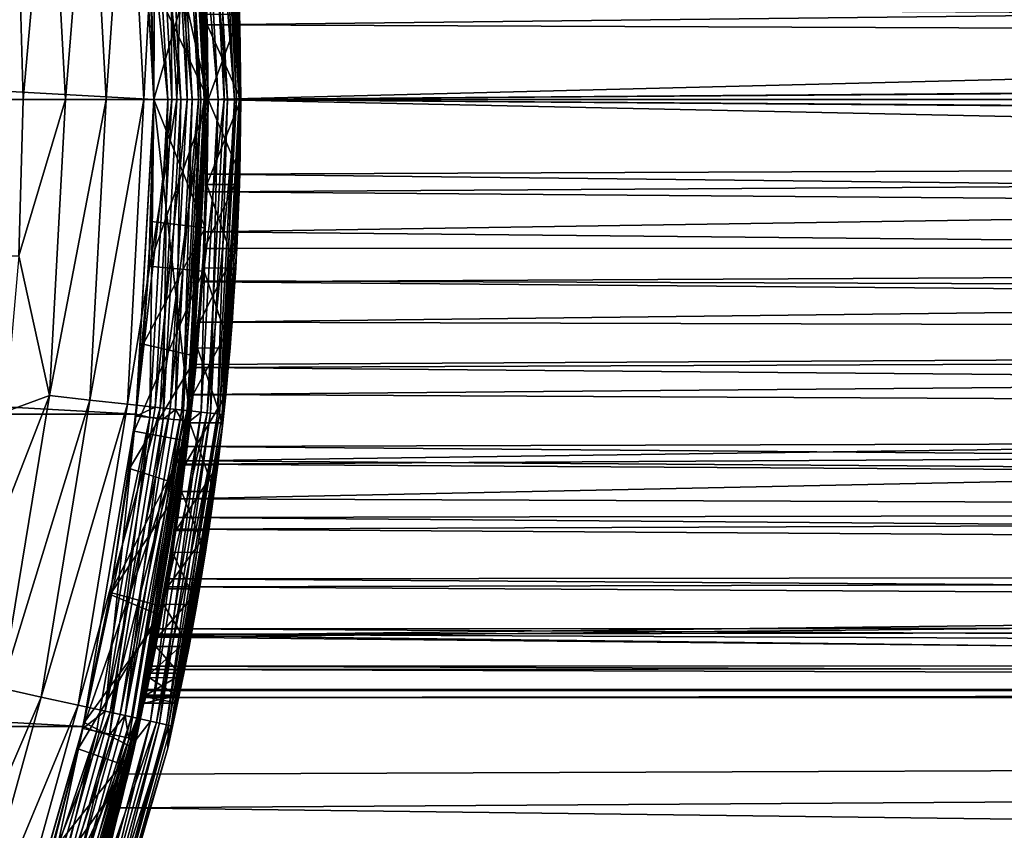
# Model space of a CAD drawing. Header units: metres. Extents: x -27 to 247, y -27 to 27.
# Tile 14 of 34: x 25 to 34, y -7 to 1. Entities that reach past the tile are written whole.
import ezdxf

# ---------------------------------------------------------------- set-up
doc = ezdxf.new("R2010")
doc.units = ezdxf.units.M
doc.layers.add('solid_10271102_01', color=7, linetype='CONTINUOUS')

msp = doc.modelspace()

# ---------------------------------------------------------------- linework, layer by layer
at = {"layer": 'solid_10271102_01'}
for points in [[(26.604692, 2.893435, 177.830887), (26.76157, 0, 177.830887), (26.631487, 3.000648, 177.440704)], [(26.628387, 2.896012, 149.14827), (26.631487, 3.000648, 149.240707), (26.799999, 0, 149.240707)], [(26.631487, 3.000648, 149.240707), (26.799999, 0, 160.483734), (26.799999, 0, 149.240707)], [(26.788576, 0.782443, 160.540298), (26.799999, 0, 160.483734), (26.631487, 3.000648, 149.240707)], [(26.661905, 2.717137, 172.124725), (26.631487, 3.000648, 177.440704), (26.799999, 0, 177.440704)], [(26.76157, 0, 177.830887), (26.799999, 0, 177.440704), (26.631487, 3.000648, 177.440704)], [(26.334661, 2.955354, 148.940704), (26.5, 0, 148.940704), (25.836496, 2.911129, 148.940704)], [(25.836496, 2.911129, 148.940704), (26, 0, 148.940704), (25.83651, 2.911142, 146.291626)], [(26.5, 0, 148.940704), (26, 0, 148.940704), (25.836496, 2.911129, 148.940704)], [(25.83651, 2.911142, 146.291626), (26, 0, 146.291626), (26.012074, 2.828983, 146.200653)], [(26, 0, 148.940704), (26, 0, 146.291626), (25.83651, 2.911142, 146.291626)], [(25.965113, 2.925566, 0.367037), (26.12941, 0, 0.367037), (25.83856, 2.892427, 0.35)], [(26.085058, 2.93908, 0.417053), (26.250113, 0, 0.417053), (25.965113, 2.925566, 0.367037)], [(26.250113, 0, 0.417053), (26.12941, 0, 0.367037), (25.965113, 2.925566, 0.367037)], [(26.353739, 0, 0.496632), (26.250113, 0, 0.417053), (26.085058, 2.93908, 0.417053)], [(26.199251, 2.84934, 0.496632), (26.353739, 0, 0.496632), (26.085058, 2.93908, 0.417053)], [(26.267002, 2.95958, 0.60034), (26.433208, 0, 0.60034), (26.199251, 2.84934, 0.496632)], [(26.316578, 2.965166, 0.721096), (26.483099, 0, 0.721096), (26.267002, 2.95958, 0.60034)], [(26.483099, 0, 0.721096), (26.433208, 0, 0.60034), (26.267002, 2.95958, 0.60034)], [(26.316578, 2.965166, 0.721096), (26.333374, 2.967058, 0.85), (26.5, 0, 0.85)], [(26.316578, 2.965166, 0.721096), (26.5, 0, 0.85), (26.483099, 0, 0.721096)], [(26.477585, 0, 145.738052), (26.333374, 2.967054, 145.550003), (26.322372, 2.862731, 145.738052)], [(26.333374, 2.967058, 0.85), (26.5, 0, 56.31918), (26.5, 0, 0.85)], [(26.333374, 2.967058, 0.85), (26.447445, 1.668117, 56.390007), (26.5, 0, 56.31918)], [(26.333374, 2.967054, 145.550003), (26.5, 0, 145.550003), (26.387655, 2.437553, 92.290245)], [(26.477585, 0, 145.738052), (26.5, 0, 145.550003), (26.333374, 2.967054, 145.550003)], [(26.592705, 0, 148.955399), (26.5, 0, 148.940704), (26.334661, 2.955354, 148.940704)], [(26.436817, 2.875177, 148.955399), (26.592705, 0, 148.955399), (26.334661, 2.955354, 148.940704)], [(26.628387, 2.896012, 149.14827), (26.785404, 0, 149.14827), (26.586048, 2.891407, 149.064529)], [(26.628387, 2.896012, 149.14827), (26.799999, 0, 149.240707), (26.785404, 0, 149.14827)], [(-26, 0, 0.35), (-25.838568, 2.892355, 0.35), (26, 0, 0.35)], [(-25.838568, 2.892355, 0.35), (25.83856, 2.892427, 0.35), (26, 0, 0.35)], [(26.059717, 2.834165, 178.855759), (25.75795, 2.801346, 179.104523), (25.909834, 0, 179.104523)], [(26.12941, 0, 0.367037), (26, 0, 0.35), (25.83856, 2.892427, 0.35)], [(26.059717, 2.834165, 178.855759), (25.909834, 0, 179.104523), (26.213381, 0, 178.855759)], [(26, 0, 146.291626), (26.165457, 0, 146.200653), (26.012074, 2.828983, 146.200653)], [(26.151278, 2.844123, 146.072876), (26.012074, 2.828983, 146.200653), (26.165457, 0, 146.200653)], [(26.307379, 2.8611, 178.552505), (26.059717, 2.834165, 178.855759), (26.213381, 0, 178.855759)], [(26.256683, 2.855586, 145.915726), (26.151278, 2.844123, 146.072876), (26.305481, 0, 146.072876)], [(26.305481, 0, 146.072876), (26.151278, 2.844123, 146.072876), (26.165457, 0, 146.200653)], [(26.433208, 0, 0.60034), (26.353739, 0, 0.496632), (26.199251, 2.84934, 0.496632)], [(26.307379, 2.8611, 178.552505), (26.213381, 0, 178.855759), (26.462503, 0, 178.552505)], [(26.322372, 2.862731, 145.738052), (26.256683, 2.855586, 145.915726), (26.411509, 0, 145.915726)], [(26.411509, 0, 145.915726), (26.256683, 2.855586, 145.915726), (26.305481, 0, 146.072876)], [(26.4914, 2.881113, 178.206436), (26.307379, 2.8611, 178.552505), (26.462503, 0, 178.552505)], [(26.477585, 0, 145.738052), (26.322372, 2.862731, 145.738052), (26.411509, 0, 145.915726)], [(26.520033, 2.884228, 148.998062), (26.676413, 0, 148.998062), (26.436817, 2.875177, 148.955399)], [(26.436817, 2.875177, 148.955399), (26.676413, 0, 148.998062), (26.592705, 0, 148.955399)], [(26.4914, 2.881113, 178.206436), (26.462503, 0, 178.552505), (26.647608, 0, 178.206436)], [(26.604692, 2.893435, 177.830887), (26.4914, 2.881113, 178.206436), (26.647608, 0, 178.206436)], [(26.586048, 2.891407, 149.064529), (26.742815, 0, 149.064529), (26.520033, 2.884228, 148.998062)], [(26.520033, 2.884228, 148.998062), (26.742815, 0, 149.064529), (26.676413, 0, 148.998062)], [(26.586048, 2.891407, 149.064529), (26.785404, 0, 149.14827), (26.742815, 0, 149.064529)], [(26.604692, 2.893435, 177.830887), (26.647608, 0, 178.206436), (26.76157, 0, 177.830887)], [(25.040216, 2.723288, 179.40274), (24.758366, 1.436983, 179.440704), (24.799999, 0, 179.440704)], [(25.040216, 2.723288, 179.40274), (24.799999, 0, 179.440704), (25.18787, 0, 179.40274)], [(25.413698, 2.763906, 179.289215), (25.040216, 2.723288, 179.40274), (25.18787, 0, 179.40274)], [(25.413698, 2.763906, 179.289215), (25.18787, 0, 179.40274), (25.563553, 0, 179.289215)], [(25.75795, 2.801346, 179.104523), (25.413698, 2.763906, 179.289215), (25.563553, 0, 179.289215)], [(25.75795, 2.801346, 179.104523), (25.563553, 0, 179.289215), (25.909834, 0, 179.104523)], [(26.721531, 2.049326, 172.514587), (26.661905, 2.717137, 172.124725), (26.799999, 0, 177.440704)], [(26.472115, 1.215396, 92.494225), (26.387655, 2.437553, 92.290245), (26.5, 0, 145.550003)], [(121.087669, 2.005327, 106.755226), (121.146904, 0, 106.643829), (26.447445, 1.668117, 56.390007)], [(106.183044, 2.005327, 134.786758), (26.472115, 1.215396, 92.494225), (26.5, 0, 92.561424)], [(106.12381, 0, 134.898148), (106.183044, 2.005327, 134.786758), (26.5, 0, 92.561424)], [(26.764954, 1.370119, 172.785828), (26.721531, 2.049326, 172.514587), (26.799999, 0, 177.440704)], [(121.146904, 0, 106.643829), (26.5, 0, 56.31918), (26.447445, 1.668117, 56.390007)], [(25.954929, 1.530445, 57.53524), (26, 0, 57.469036), (26.452997, 1.577692, 57.805737)], [(26.452997, 1.577692, 57.805737), (26, 0, 57.469036), (26.5, 0, 57.73489)], [(26.452997, 1.577692, 57.805737), (26.5, 0, 57.73489), (26.4737, 1.180459, 91.07814)], [(25.954929, 1.530445, 57.53524), (26, 0, 90.879852), (26, 0, 57.469036)], [(25.975842, 1.120396, 90.818748), (26, 0, 90.879852), (25.954929, 1.530445, 57.53524)], [(24.799999, 0, 179.440704), (24.758366, 1.436983, 179.440704), (-24.799999, 0, 179.440704)], [(26.464613, 1.369149, 172.6297), (26.764954, 1.370119, 172.785828), (26.791224, 0.685808, 172.94516)], [(26.491138, 0.685361, 172.789001), (26.464632, 1.368733, 172.571655), (26.464613, 1.369149, 172.6297)], [(26.491138, 0.685361, 172.789001), (26.464613, 1.369149, 172.6297), (26.791224, 0.685808, 172.94516)], [(84.91275, 1.350165, 203.003159), (26.464632, 1.368733, 172.571655), (26.49114, 0.685248, 172.732208)], [(26.491138, 0.685361, 172.789001), (26.49114, 0.685248, 172.732208), (26.464632, 1.368733, 172.571655)], [(26.791224, 0.685808, 172.94516), (26.764954, 1.370119, 172.785828), (26.799999, 0, 177.440704)], [(89.836563, 1.350165, 193.544601), (89.905602, 0.454185, 193.411987), (26.486406, 0.848632, 160.451111)], [(84.843712, 0.454185, 203.135773), (84.91275, 1.350165, 203.003159), (26.49114, 0.685248, 172.732208)], [(25.975842, 1.120396, 90.818748), (26.4737, 1.180459, 91.07814), (26.5, 0, 91.145706)], [(26.472115, 1.215396, 92.494225), (26.5, 0, 145.550003), (26.5, 0, 92.561424)], [(26.4737, 1.180459, 91.07814), (26.5, 0, 57.73489), (26.5, 0, 91.145706)], [(25.975842, 1.120396, 90.818748), (26.5, 0, 91.145706), (26, 0, 90.879852)], [(89.905602, 0.454185, 193.411987), (26.5, -0.000085, 160.383942), (26.486406, 0.848632, 160.451111)], [(26.488428, 0.78297, 160.384125), (26.486406, 0.848632, 160.451111), (26.5, -0.000085, 160.383942)], [(26.488428, 0.78297, 160.384125), (26.5, -0.000085, 160.383942), (26.5, 0, 160.327576)], [(26.488428, 0.78297, 160.384125), (26.5, 0, 160.327576), (26.788576, 0.782443, 160.540298)], [(26.5, 0, 160.327576), (26.799999, 0, 160.483734), (26.788576, 0.782443, 160.540298)], [(26.491138, 0.685361, 172.789001), (26.791224, 0.685808, 172.94516), (26.799999, 0, 172.997681)], [(26.491138, 0.685361, 172.789001), (26.5, 0, 172.841507), (26.49114, 0.685248, 172.732208)], [(26.491138, 0.685361, 172.789001), (26.799999, 0, 172.997681), (26.5, 0, 172.841507)], [(84.843712, 0.454185, 203.135773), (26.49114, 0.685248, 172.732208), (26.500023, -0.000366, 172.785156)], [(26.5, 0, 172.841507), (26.500023, -0.000366, 172.785156), (26.49114, 0.685248, 172.732208)], [(26.791224, 0.685808, 172.94516), (26.799999, 0, 177.440704), (26.799999, 0, 172.997681)], [(89.905602, 0.454185, 193.411987), (89.905602, -0.454185, 193.411987), (26.5, -0.000085, 160.383942)], [(84.843712, -0.454185, 203.135773), (84.843712, 0.454185, 203.135773), (26.500023, -0.000366, 172.785156)], [(25.838568, -2.892355, 0.35), (-26, 0, 0.35), (26, 0, 0.35)], [(25.838568, -2.892355, 0.35), (-25.83856, -2.892427, 0.35), (-26, 0, 0.35)], [(25.836496, -2.911118, 148.940704), (25.83651, -2.911142, 146.291626), (26, 0, 146.291626)], [(25.836496, -2.911118, 148.940704), (26, 0, 146.291626), (26, 0, 148.940704)], [(25.83651, -2.911142, 146.291626), (26.165457, 0, 146.200653), (26, 0, 146.291626)], [(25.83651, -2.911142, 146.291626), (26.012074, -2.828983, 146.200653), (26.165457, 0, 146.200653)], [(25.975767, -1.12205, 90.818565), (26, 0, 90.879852), (26.473675, -1.181061, 91.078072)], [(26, 0, 57.469036), (26, 0, 90.879852), (25.975767, -1.12205, 90.818565)], [(26, 0, 90.879852), (26.5, 0, 91.145706), (26.473675, -1.181061, 91.078072)], [(26.012074, -2.828983, 146.200653), (26.305481, 0, 146.072876), (26.165457, 0, 146.200653)], [(26.151278, -2.844123, 146.072876), (26.305481, 0, 146.072876), (26.012074, -2.828983, 146.200653)], [(26.151278, -2.844123, 146.072876), (26.411509, 0, 145.915726), (26.305481, 0, 146.072876)], [(26.256683, -2.855586, 145.915726), (26.411509, 0, 145.915726), (26.151278, -2.844123, 146.072876)], [(26.256683, -2.855586, 145.915726), (26.477585, 0, 145.738052), (26.411509, 0, 145.915726)], [(26.322372, -2.862731, 145.738052), (26.477585, 0, 145.738052), (26.256683, -2.855586, 145.915726)], [(26.322372, -2.862731, 145.738052), (26.5, 0, 145.550003), (26.477585, 0, 145.738052)], [(26.5, 0, 91.145706), (26.5, 0, 57.73489), (26.452999, -1.577662, 57.805733)], [(26.5, 0, 91.145706), (26.452999, -1.577662, 57.805733), (26.473675, -1.181061, 91.078072)], [(106.12381, 0, 134.898148), (26.5, 0, 92.561424), (26.47212, -1.215246, 92.49424)], [(106.183044, -2.005327, 134.786758), (106.12381, 0, 134.898148), (26.47212, -1.215246, 92.49424)], [(-24.758366, -1.436983, 179.440704), (24.799999, 0, 179.440704), (-24.799999, 0, 179.440704)], [(-24.758366, -1.436983, 179.440704), (24.758366, -1.436983, 179.440704), (24.799999, 0, 179.440704)], [(25.18787, 0, 179.40274), (24.799999, 0, 179.440704), (24.758366, -1.436983, 179.440704)], [(25.040216, -2.723288, 179.40274), (25.18787, 0, 179.40274), (24.758366, -1.436983, 179.440704)], [(25.563553, 0, 179.289215), (25.18787, 0, 179.40274), (25.040216, -2.723288, 179.40274)], [(25.413698, -2.763906, 179.289215), (25.563553, 0, 179.289215), (25.040216, -2.723288, 179.40274)], [(25.909834, 0, 179.104523), (25.563553, 0, 179.289215), (25.413698, -2.763906, 179.289215)], [(25.75795, -2.801346, 179.104523), (25.909834, 0, 179.104523), (25.413698, -2.763906, 179.289215)], [(26.213381, 0, 178.855759), (25.909834, 0, 179.104523), (25.75795, -2.801346, 179.104523)], [(26.059717, -2.834165, 178.855759), (26.213381, 0, 178.855759), (25.75795, -2.801346, 179.104523)], [(25.836496, -2.911118, 148.940704), (26, 0, 148.940704), (26.334665, -2.955322, 148.940704)], [(25.965113, -2.925566, 0.367037), (25.838568, -2.892355, 0.35), (26, 0, 0.35)], [(25.954887, -1.531171, 57.535305), (26.452999, -1.577662, 57.805733), (26.5, 0, 57.73489)], [(26, 0, 57.469036), (25.954887, -1.531171, 57.535305), (26.5, 0, 57.73489)], [(26, 0, 57.469036), (25.975767, -1.12205, 90.818565), (25.954887, -1.531171, 57.535305)], [(25.965113, -2.925566, 0.367037), (26, 0, 0.35), (26.12941, 0, 0.367037)], [(26.085058, -2.93908, 0.417053), (25.965113, -2.925566, 0.367037), (26.12941, 0, 0.367037)], [(26.5, 0, 148.940704), (26.334665, -2.955322, 148.940704), (26, 0, 148.940704)], [(26.462503, 0, 178.552505), (26.213381, 0, 178.855759), (26.059717, -2.834165, 178.855759)], [(26.307379, -2.8611, 178.552505), (26.462503, 0, 178.552505), (26.059717, -2.834165, 178.855759)], [(26.085058, -2.93908, 0.417053), (26.12941, 0, 0.367037), (26.250113, 0, 0.417053)], [(26.199251, -2.84934, 0.496632), (26.085058, -2.93908, 0.417053), (26.250113, 0, 0.417053)], [(26.199251, -2.84934, 0.496632), (26.250113, 0, 0.417053), (26.353739, 0, 0.496632)], [(26.267002, -2.95958, 0.60034), (26.199251, -2.84934, 0.496632), (26.353739, 0, 0.496632)], [(26.267002, -2.95958, 0.60034), (26.353739, 0, 0.496632), (26.433208, 0, 0.60034)], [(26.316578, -2.965166, 0.721096), (26.267002, -2.95958, 0.60034), (26.433208, 0, 0.60034)], [(26.647608, 0, 178.206436), (26.462503, 0, 178.552505), (26.307379, -2.8611, 178.552505)], [(26.4914, -2.881113, 178.206436), (26.647608, 0, 178.206436), (26.307379, -2.8611, 178.552505)], [(26.316578, -2.965166, 0.721096), (26.483099, 0, 0.721096), (26.333374, -2.967058, 0.85)], [(26.316578, -2.965166, 0.721096), (26.433208, 0, 0.60034), (26.483099, 0, 0.721096)], [(26.322372, -2.862731, 145.738052), (26.333374, -2.967054, 145.550003), (26.5, 0, 145.550003)], [(26.333374, -2.967054, 145.550003), (26.47212, -1.215246, 92.49424), (26.5, 0, 92.561424)], [(26.5, 0, 145.550003), (26.333374, -2.967054, 145.550003), (26.5, 0, 92.561424)], [(26.333374, -2.967058, 0.85), (26.5, 0, 0.85), (26.447439, -1.668224, 56.390015)], [(26.483099, 0, 0.721096), (26.5, 0, 0.85), (26.333374, -2.967058, 0.85)], [(26.436817, -2.875177, 148.955399), (26.334665, -2.955322, 148.940704), (26.5, 0, 148.940704)], [(26.592705, 0, 148.955399), (26.436817, -2.875177, 148.955399), (26.5, 0, 148.940704)], [(26.520033, -2.884228, 148.998062), (26.436817, -2.875177, 148.955399), (26.592705, 0, 148.955399)], [(26.5, 0, 0.85), (26.5, 0, 56.31918), (26.447439, -1.668224, 56.390015)], [(121.087669, -2.005327, 106.755226), (26.447439, -1.668224, 56.390015), (26.5, 0, 56.31918)], [(89.905602, -0.454185, 193.411987), (26.486404, -0.848661, 160.451126), (26.5, -0.000085, 160.383942)], [(26.488428, -0.782971, 160.384125), (26.5, -0.000085, 160.383942), (26.486404, -0.848661, 160.451126)], [(26.5, 0, 160.327576), (26.5, -0.000085, 160.383942), (26.488428, -0.782971, 160.384125)], [(26.488428, -0.782971, 160.384125), (26.788576, -0.782429, 160.540283), (26.799999, 0, 160.483734)], [(26.5, 0, 160.327576), (26.488428, -0.782971, 160.384125), (26.799999, 0, 160.483734)], [(84.843712, -0.454185, 203.135773), (26.500023, -0.000366, 172.785156), (26.491129, -0.685652, 172.732147)], [(26.491138, -0.685364, 172.789001), (26.491129, -0.685652, 172.732147), (26.500023, -0.000366, 172.785156)], [(26.491138, -0.685364, 172.789001), (26.500023, -0.000366, 172.785156), (26.5, 0, 172.841507)], [(26.491138, -0.685364, 172.789001), (26.5, 0, 172.841507), (26.791224, -0.685821, 172.94516)], [(26.76157, 0, 177.830887), (26.647608, 0, 178.206436), (26.4914, -2.881113, 178.206436)], [(26.604692, -2.893435, 177.830887), (26.76157, 0, 177.830887), (26.4914, -2.881113, 178.206436)], [(121.087669, -2.005327, 106.755226), (26.5, 0, 56.31918), (121.146904, 0, 106.643829)], [(26.5, 0, 172.841507), (26.799999, 0, 172.997681), (26.791224, -0.685821, 172.94516)], [(26.676413, 0, 148.998062), (26.520033, -2.884228, 148.998062), (26.592705, 0, 148.955399)], [(26.586048, -2.891407, 149.064529), (26.520033, -2.884228, 148.998062), (26.676413, 0, 148.998062)], [(26.742815, 0, 149.064529), (26.586048, -2.891407, 149.064529), (26.676413, 0, 148.998062)], [(26.628387, -2.896012, 149.14827), (26.586048, -2.891407, 149.064529), (26.742815, 0, 149.064529)], [(26.604692, -2.893435, 177.830887), (26.631487, -3.000648, 177.440704), (26.799999, 0, 177.440704)], [(26.604692, -2.893435, 177.830887), (26.799999, 0, 177.440704), (26.76157, 0, 177.830887)], [(26.785404, 0, 149.14827), (26.631487, -3.000648, 149.240707), (26.628387, -2.896012, 149.14827)], [(26.785404, 0, 149.14827), (26.628387, -2.896012, 149.14827), (26.742815, 0, 149.064529)], [(26.634592, -2.972964, 161.371033), (26.631487, -3.000648, 149.240707), (26.799999, 0, 149.240707)], [(26.785404, 0, 149.14827), (26.799999, 0, 149.240707), (26.631487, -3.000648, 149.240707)], [(26.799999, 0, 172.997681), (26.799999, 0, 177.440704), (26.631487, -3.000648, 177.440704)], [(26.791224, -0.685821, 172.94516), (26.799999, 0, 172.997681), (26.631487, -3.000648, 177.440704)], [(26.702522, -2.283709, 160.987259), (26.634592, -2.972964, 161.371033), (26.799999, 0, 149.240707)], [(26.755196, -1.549043, 160.709076), (26.702522, -2.283709, 160.987259), (26.799999, 0, 149.240707)], [(26.788576, -0.782429, 160.540283), (26.755196, -1.549043, 160.709076), (26.799999, 0, 149.240707)], [(26.788576, -0.782429, 160.540283), (26.799999, 0, 149.240707), (26.799999, 0, 160.483734)], [(89.905602, -0.454185, 193.411987), (89.836563, -1.350165, 193.544601), (26.486404, -0.848661, 160.451126)], [(84.91275, -1.350165, 203.003159), (84.843712, -0.454185, 203.135773), (26.491129, -0.685652, 172.732147)], [(26.464613, -1.369151, 172.6297), (26.491129, -0.685652, 172.732147), (26.491138, -0.685364, 172.789001)], [(26.464613, -1.369151, 172.6297), (26.491138, -0.685364, 172.789001), (26.791224, -0.685821, 172.94516)], [(26.464613, -1.369151, 172.6297), (26.464624, -1.368844, 172.571625), (26.491129, -0.685652, 172.732147)], [(26.464613, -1.369151, 172.6297), (26.791224, -0.685821, 172.94516), (26.764952, -1.370154, 172.785812)], [(84.91275, -1.350165, 203.003159), (26.491129, -0.685652, 172.732147), (26.464624, -1.368844, 172.571625)], [(26.764952, -1.370154, 172.785812), (26.791224, -0.685821, 172.94516), (26.631487, -3.000648, 177.440704)], [(26.488428, -0.782971, 160.384125), (26.486404, -0.848661, 160.451126), (26.45463, -1.549892, 160.552887)], [(26.488428, -0.782971, 160.384125), (26.45463, -1.549892, 160.552887), (26.755196, -1.549043, 160.709076)], [(26.488428, -0.782971, 160.384125), (26.755196, -1.549043, 160.709076), (26.788576, -0.782429, 160.540283)], [(89.836563, -1.350165, 193.544601), (26.446934, -1.676216, 160.651291), (26.486404, -0.848661, 160.451126)], [(26.45463, -1.549892, 160.552887), (26.486404, -0.848661, 160.451126), (26.446934, -1.676216, 160.651291)], [(25.902426, -2.250458, 90.632385), (25.975767, -1.12205, 90.818565), (26.473675, -1.181061, 91.078072)], [(25.954887, -1.531171, 57.535305), (25.975767, -1.12205, 90.818565), (25.902426, -2.250458, 90.632385)], [(25.902426, -2.250458, 90.632385), (26.473675, -1.181061, 91.078072), (26.394438, -2.363174, 90.873779)], [(26.333374, -2.967054, 145.550003), (26.387676, -2.437326, 92.290291), (26.47212, -1.215246, 92.49424)], [(106.183044, -2.005327, 134.786758), (26.47212, -1.215246, 92.49424), (26.387676, -2.437326, 92.290291)], [(26.473675, -1.181061, 91.078072), (26.452999, -1.577662, 57.805733), (26.394438, -2.363174, 90.873779)], [(84.91275, -1.350165, 203.003159), (26.464624, -1.368844, 172.571625), (26.420818, -2.046899, 172.298508)], [(85.048943, -2.209317, 202.741531), (84.91275, -1.350165, 203.003159), (26.420818, -2.046899, 172.298508)], [(89.836563, -1.350165, 193.544601), (89.700371, -2.209317, 193.806213), (26.446934, -1.676216, 160.651291)], [(25.040216, -2.723288, 179.40274), (24.758366, -1.436983, 179.440704), (24.633108, -2.872028, 179.440704)], [(26.420721, -2.048229, 172.358551), (26.420818, -2.046899, 172.298508), (26.464613, -1.369151, 172.6297)], [(26.420721, -2.048229, 172.358551), (26.464613, -1.369151, 172.6297), (26.764952, -1.370154, 172.785812)], [(26.420721, -2.048229, 172.358551), (26.764952, -1.370154, 172.785812), (26.721527, -2.049391, 172.514557)], [(26.464613, -1.369151, 172.6297), (26.420818, -2.046899, 172.298508), (26.464624, -1.368844, 172.571625)], [(26.721527, -2.049391, 172.514557), (26.764952, -1.370154, 172.785812), (26.631487, -3.000648, 177.440704)], [(25.954887, -1.531171, 57.535305), (25.820692, -3.048397, 57.73436), (26.452999, -1.577662, 57.805733)], [(25.954887, -1.531171, 57.535305), (25.902426, -2.250458, 90.632385), (25.820692, -3.048397, 57.73436)], [(25.820692, -3.048397, 57.73436), (26.313217, -3.140594, 58.018642), (26.452999, -1.577662, 57.805733)], [(26.394438, -2.363174, 90.873779), (26.452999, -1.577662, 57.805733), (26.313217, -3.140594, 58.018642)], [(26.45463, -1.549892, 160.552887), (26.446934, -1.676216, 160.651291), (26.40131, -2.285037, 160.831116)], [(26.45463, -1.549892, 160.552887), (26.40131, -2.285037, 160.831116), (26.702522, -2.283709, 160.987259)], [(26.45463, -1.549892, 160.552887), (26.702522, -2.283709, 160.987259), (26.755196, -1.549043, 160.709076)], [(26.333374, -2.967058, 0.85), (26.447439, -1.668224, 56.390015), (26.290964, -3.321932, 56.60289)], [(121.087669, -2.005327, 106.755226), (26.290964, -3.321932, 56.60289), (26.447439, -1.668224, 56.390015)], [(89.700371, -2.209317, 193.806213), (26.385237, -2.4635, 160.980972), (26.446934, -1.676216, 160.651291)], [(26.40131, -2.285037, 160.831116), (26.446934, -1.676216, 160.651291), (26.385237, -2.4635, 160.980972)], [(106.183044, -2.005327, 134.786758), (26.387676, -2.437326, 92.290291), (26.244413, -3.671621, 91.94207)], [(106.359795, -3.979029, 134.45433), (106.183044, -2.005327, 134.786758), (26.244413, -3.671621, 91.94207)], [(121.087669, -2.005327, 106.755226), (120.910912, -3.97903, 107.087654), (26.290964, -3.321932, 56.60289)], [(26.360462, -2.715751, 171.968613), (26.360889, -2.711767, 171.906662), (26.420721, -2.048229, 172.358551)], [(26.360462, -2.715751, 171.968613), (26.420721, -2.048229, 172.358551), (26.721527, -2.049391, 172.514557)], [(26.360462, -2.715751, 171.968613), (26.721527, -2.049391, 172.514557), (26.661898, -2.717211, 172.12468)], [(85.048943, -2.209317, 202.741531), (26.420818, -2.046899, 172.298508), (26.360889, -2.711767, 171.906662)], [(26.420721, -2.048229, 172.358551), (26.360889, -2.711767, 171.906662), (26.420818, -2.046899, 172.298508)], [(26.661898, -2.717211, 172.12468), (26.721527, -2.049391, 172.514557), (26.631487, -3.000648, 177.440704)], [(25.77783, -3.391707, 90.314072), (25.902426, -2.250458, 90.632385), (26.394438, -2.363174, 90.873779)], [(25.820692, -3.048397, 57.73436), (25.902426, -2.250458, 90.632385), (25.77783, -3.391707, 90.314072)], [(85.248573, -3.008205, 202.358047), (85.048943, -2.209317, 202.741531), (26.360889, -2.711767, 171.906662)], [(89.700371, -2.209317, 193.806213), (89.50074, -3.008205, 194.189713), (26.385237, -2.4635, 160.980972)], [(26.40131, -2.285037, 160.831116), (26.385237, -2.4635, 160.980972), (26.332544, -2.9743, 161.214767)], [(26.40131, -2.285037, 160.831116), (26.332544, -2.9743, 161.214767), (26.634592, -2.972964, 161.371033)], [(26.40131, -2.285037, 160.831116), (26.634592, -2.972964, 161.371033), (26.702522, -2.283709, 160.987259)], [(25.77783, -3.391707, 90.314072), (26.394438, -2.363174, 90.873779), (26.261396, -3.548644, 90.528168)], [(26.333374, -2.967054, 145.550003), (26.244413, -3.671621, 91.94207), (26.387676, -2.437326, 92.290291)], [(26.394438, -2.363174, 90.873779), (26.313217, -3.140594, 58.018642), (26.261396, -3.548644, 90.528168)], [(89.50074, -3.008205, 194.189713), (26.307087, -3.191739, 161.434402), (26.385237, -2.4635, 160.980972)], [(26.332544, -2.9743, 161.214767), (26.385237, -2.4635, 160.980972), (26.307087, -3.191739, 161.434402)], [(85.248573, -3.008205, 202.358047), (26.360889, -2.711767, 171.906662), (26.287085, -3.352298, 171.389404)], [(26.360462, -2.715751, 171.968613), (26.287085, -3.352298, 171.389404), (26.360889, -2.711767, 171.906662)], [(25.040216, -2.723288, 179.40274), (24.633108, -2.872028, 179.440704), (24.424421, -4.299528, 179.440704)], [(24.598991, -5.414648, 179.40274), (25.040216, -2.723288, 179.40274), (24.424421, -4.299528, 179.440704)], [(25.413698, -2.763906, 179.289215), (25.040216, -2.723288, 179.40274), (24.598991, -5.414648, 179.40274)], [(24.965891, -5.495408, 179.289215), (25.413698, -2.763906, 179.289215), (24.598991, -5.414648, 179.40274)], [(25.75795, -2.801346, 179.104523), (25.413698, -2.763906, 179.289215), (24.965891, -5.495408, 179.289215)], [(25.304077, -5.569849, 179.104523), (25.75795, -2.801346, 179.104523), (24.965891, -5.495408, 179.289215)], [(26.059717, -2.834165, 178.855759), (25.75795, -2.801346, 179.104523), (25.304077, -5.569849, 179.104523)], [(26.286121, -3.360116, 171.453125), (26.287085, -3.352298, 171.389404), (26.360462, -2.715751, 171.968613)], [(26.286121, -3.360116, 171.453125), (26.360462, -2.715751, 171.968613), (26.661898, -2.717211, 172.12468)], [(26.286121, -3.360116, 171.453125), (26.661898, -2.717211, 172.12468), (26.588369, -3.361344, 171.609375)], [(26.588369, -3.361344, 171.609375), (26.661898, -2.717211, 172.12468), (26.631487, -3.000648, 177.440704)], [(25.838568, -2.892355, 0.35), (25.352642, -5.765733, 0.35), (-25.83856, -2.892427, 0.35)], [(25.352642, -5.765733, 0.35), (-25.352625, -5.765807, 0.35), (-25.83856, -2.892427, 0.35)], [(25.600527, -5.635102, 178.855759), (26.059717, -2.834165, 178.855759), (25.304077, -5.569849, 179.104523)], [(25.965113, -2.925566, 0.367037), (25.352642, -5.765733, 0.35), (25.838568, -2.892355, 0.35)], [(25.83651, -2.911142, 146.291626), (25.553722, -5.6248, 146.200653), (26.012074, -2.828983, 146.200653)], [(26.151278, -2.844123, 146.072876), (26.012074, -2.828983, 146.200653), (25.553722, -5.6248, 146.200653)], [(25.690474, -5.654901, 146.072876), (26.151278, -2.844123, 146.072876), (25.553722, -5.6248, 146.200653)], [(26.307379, -2.8611, 178.552505), (26.059717, -2.834165, 178.855759), (25.600527, -5.635102, 178.855759)], [(25.843824, -5.688656, 178.552505), (26.307379, -2.8611, 178.552505), (25.600527, -5.635102, 178.855759)], [(26.256683, -2.855586, 145.915726), (26.151278, -2.844123, 146.072876), (25.690474, -5.654901, 146.072876)], [(25.794022, -5.677693, 145.915726), (26.256683, -2.855586, 145.915726), (25.690474, -5.654901, 146.072876)], [(26.199251, -2.84934, 0.496632), (25.737602, -5.665275, 0.496632), (26.085058, -2.93908, 0.417053)], [(26.267002, -2.95958, 0.60034), (25.737602, -5.665275, 0.496632), (26.199251, -2.84934, 0.496632)], [(26.322372, -2.862731, 145.738052), (26.256683, -2.855586, 145.915726), (25.794022, -5.677693, 145.915726)], [(25.858553, -5.691898, 145.738052), (26.322372, -2.862731, 145.738052), (25.794022, -5.677693, 145.915726)], [(26.4914, -2.881113, 178.206436), (26.307379, -2.8611, 178.552505), (25.843824, -5.688656, 178.552505)], [(26.024603, -5.728448, 178.206436), (26.4914, -2.881113, 178.206436), (25.843824, -5.688656, 178.552505)], [(25.858553, -5.691898, 145.738052), (26.333374, -2.967054, 145.550003), (26.322372, -2.862731, 145.738052)], [(26.436817, -2.875177, 148.955399), (25.970982, -5.716646, 148.955399), (26.334665, -2.955322, 148.940704)], [(26.052732, -5.73464, 148.998062), (25.970982, -5.716646, 148.955399), (26.436817, -2.875177, 148.955399)], [(26.604692, -2.893435, 177.830887), (26.4914, -2.881113, 178.206436), (26.024603, -5.728448, 178.206436)], [(26.1359, -5.752946, 177.830887), (26.604692, -2.893435, 177.830887), (26.024603, -5.728448, 178.206436)], [(26.520033, -2.884228, 148.998062), (26.052732, -5.73464, 148.998062), (26.436817, -2.875177, 148.955399)], [(26.117584, -5.748915, 149.064529), (26.052732, -5.73464, 148.998062), (26.520033, -2.884228, 148.998062)], [(26.586048, -2.891407, 149.064529), (26.117584, -5.748915, 149.064529), (26.520033, -2.884228, 148.998062)], [(26.159176, -5.75807, 149.14827), (26.117584, -5.748915, 149.064529), (26.586048, -2.891407, 149.064529)], [(26.1359, -5.752946, 177.830887), (26.631487, -3.000648, 177.440704), (26.604692, -2.893435, 177.830887)], [(26.628387, -2.896012, 149.14827), (26.159176, -5.75807, 149.14827), (26.586048, -2.891407, 149.064529)], [(25.348158, -5.785386, 148.940704), (25.83651, -2.911142, 146.291626), (25.836496, -2.911118, 148.940704)], [(25.348158, -5.785386, 148.940704), (25.836496, -2.911118, 148.940704), (26.334665, -2.955322, 148.940704)], [(25.348158, -5.785386, 148.940704), (25.348162, -5.785382, 146.291626), (25.83651, -2.911142, 146.291626)], [(25.348158, -5.785386, 148.940704), (26.334665, -2.955322, 148.940704), (25.838148, -5.885549, 148.940704)], [(25.83651, -2.911142, 146.291626), (25.348162, -5.785382, 146.291626), (25.553722, -5.6248, 146.200653)], [(25.965113, -2.925566, 0.367037), (25.474291, -5.814341, 0.367037), (25.352642, -5.765733, 0.35)], [(25.591969, -5.8412, 0.417053), (25.474291, -5.814341, 0.367037), (25.965113, -2.925566, 0.367037)], [(26.085058, -2.93908, 0.417053), (25.591969, -5.8412, 0.417053), (25.965113, -2.925566, 0.367037)], [(25.737602, -5.665275, 0.496632), (25.591969, -5.8412, 0.417053), (26.085058, -2.93908, 0.417053)], [(26.267002, -2.95958, 0.60034), (25.770473, -5.881942, 0.60034), (25.737602, -5.665275, 0.496632)], [(25.819111, -5.893044, 0.721096), (25.770473, -5.881942, 0.60034), (26.267002, -2.95958, 0.60034)], [(26.316578, -2.965166, 0.721096), (25.819111, -5.893044, 0.721096), (26.267002, -2.95958, 0.60034)], [(26.316578, -2.965166, 0.721096), (25.83559, -5.896804, 0.85), (25.819111, -5.893044, 0.721096)], [(26.316578, -2.965166, 0.721096), (26.333374, -2.967058, 0.85), (25.83559, -5.896804, 0.85)], [(25.83559, -5.896804, 0.85), (26.333374, -2.967058, 0.85), (26.034891, -4.943117, 56.958344)], [(26.333374, -2.967054, 145.550003), (25.835592, -5.896795, 145.550003), (26.244413, -3.671621, 91.94207)], [(25.858553, -5.691898, 145.738052), (25.835592, -5.896795, 145.550003), (26.333374, -2.967054, 145.550003)], [(25.970982, -5.716646, 148.955399), (25.838148, -5.885549, 148.940704), (26.334665, -2.955322, 148.940704)], [(26.333374, -2.967058, 0.85), (26.290964, -3.321932, 56.60289), (26.034891, -4.943117, 56.958344)], [(26.628387, -2.896012, 149.14827), (26.631487, -3.000648, 149.240707), (26.159176, -5.75807, 149.14827)], [(26.332544, -2.9743, 161.214767), (26.307087, -3.191739, 161.434402), (26.253695, -3.604678, 161.698715)], [(26.332544, -2.9743, 161.214767), (26.253695, -3.604678, 161.698715), (26.556664, -3.603283, 161.855103)], [(26.332544, -2.9743, 161.214767), (26.556664, -3.603283, 161.855103), (26.634592, -2.972964, 161.371033)], [(26.634592, -2.972964, 161.371033), (26.556664, -3.603283, 161.855103), (26.631487, -3.000648, 149.240707)], [(25.820692, -3.048397, 57.73436), (25.601555, -4.534252, 58.066086), (26.313217, -3.140594, 58.018642)], [(25.820692, -3.048397, 57.73436), (25.77783, -3.391707, 90.314072), (25.601555, -4.534252, 58.066086)], [(26.230989, -5.493191, 165.551788), (26.128069, -5.963561, 149.240707), (26.631487, -3.000648, 149.240707)], [(26.159176, -5.75807, 149.14827), (26.631487, -3.000648, 149.240707), (26.128069, -5.963561, 149.240707)], [(26.588369, -3.361344, 171.609375), (26.631487, -3.000648, 177.440704), (26.128069, -5.963561, 177.440704)], [(26.1359, -5.752946, 177.830887), (26.128069, -5.963561, 177.440704), (26.631487, -3.000648, 177.440704)], [(26.267366, -5.316524, 164.667618), (26.230989, -5.493191, 165.551788), (26.631487, -3.000648, 149.240707)], [(26.323874, -5.029286, 163.846878), (26.267366, -5.316524, 164.667618), (26.631487, -3.000648, 149.240707)], [(85.506195, -3.725039, 201.863159), (85.248573, -3.008205, 202.358047), (26.287085, -3.352298, 171.389404)], [(89.50074, -3.008205, 194.189713), (89.243118, -3.725039, 194.684601), (26.307087, -3.191739, 161.434402)], [(26.395004, -4.641527, 163.099411), (26.323874, -5.029286, 163.846878), (26.631487, -3.000648, 149.240707)], [(26.47472, -4.162837, 162.433243), (26.395004, -4.641527, 163.099411), (26.631487, -3.000648, 149.240707)], [(26.556664, -3.603283, 161.855103), (26.47472, -4.162837, 162.433243), (26.631487, -3.000648, 149.240707)], [(25.601555, -4.534252, 58.066086), (26.085836, -4.666431, 58.372726), (26.313217, -3.140594, 58.018642)], [(26.261396, -3.548644, 90.528168), (26.313217, -3.140594, 58.018642), (26.085836, -4.666431, 58.372726)], [(89.243118, -3.725039, 194.684601), (26.219706, -3.844141, 162.004044), (26.307087, -3.191739, 161.434402)], [(26.253695, -3.604678, 161.698715), (26.307087, -3.191739, 161.434402), (26.219706, -3.844141, 162.004044)], [(120.910912, -3.97903, 107.087654), (26.034891, -4.943117, 56.958344), (26.290964, -3.321932, 56.60289)], [(25.598724, -4.550763, 89.851532), (25.77783, -3.391707, 90.314072), (26.261396, -3.548644, 90.528168)], [(25.601555, -4.534252, 58.066086), (25.77783, -3.391707, 90.314072), (25.598724, -4.550763, 89.851532)], [(26.50531, -3.963398, 170.967194), (26.588369, -3.361344, 171.609375), (26.128069, -5.963561, 177.440704)], [(26.202063, -3.962446, 170.810532), (26.203999, -3.949591, 170.745651), (26.286121, -3.360116, 171.453125)], [(26.202063, -3.962446, 170.810532), (26.286121, -3.360116, 171.453125), (26.588369, -3.361344, 171.609375)], [(26.202063, -3.962446, 170.810532), (26.588369, -3.361344, 171.609375), (26.50531, -3.963398, 170.967194)], [(85.506195, -3.725039, 201.863159), (26.287085, -3.352298, 171.389404), (26.203999, -3.949591, 170.745651)], [(26.286121, -3.360116, 171.453125), (26.203999, -3.949591, 170.745651), (26.287085, -3.352298, 171.389404)], [(25.598724, -4.550763, 89.851532), (26.261396, -3.548644, 90.528168), (26.071072, -4.748502, 90.02829)], [(26.261396, -3.548644, 90.528168), (26.085836, -4.666431, 58.372726), (26.071072, -4.748502, 90.02829)], [(26.253695, -3.604678, 161.698715), (26.219706, -3.844141, 162.004044), (26.170807, -4.164049, 162.27655)], [(26.253695, -3.604678, 161.698715), (26.170807, -4.164049, 162.27655), (26.47472, -4.162837, 162.433243)], [(26.253695, -3.604678, 161.698715), (26.47472, -4.162837, 162.433243), (26.556664, -3.603283, 161.855103)], [(25.835592, -5.896795, 145.550003), (26.037815, -4.927699, 91.434753), (26.244413, -3.671621, 91.94207)], [(106.359795, -3.979029, 134.45433), (26.244413, -3.671621, 91.94207), (26.037815, -4.927699, 91.434753)], [(85.814789, -4.340265, 201.270355), (85.506195, -3.725039, 201.863159), (26.203999, -3.949591, 170.745651)], [(89.243118, -3.725039, 194.684601), (88.934525, -4.340265, 195.27739), (26.219706, -3.844141, 162.004044)], [(88.934525, -4.340265, 195.27739), (26.131025, -4.406755, 162.682281), (26.219706, -3.844141, 162.004044)], [(26.170807, -4.164049, 162.27655), (26.219706, -3.844141, 162.004044), (26.131025, -4.406755, 162.682281)], [(120.910912, -3.97903, 107.087654), (120.619415, -5.88998, 107.63588), (26.034891, -4.943117, 56.958344)], [(106.651299, -5.88998, 133.906097), (106.359795, -3.979029, 134.45433), (26.037815, -4.927699, 91.434753)], [(26.115217, -4.49907, 170.047943), (26.118629, -4.479821, 169.983261), (26.202063, -3.962446, 170.810532)], [(26.115217, -4.49907, 170.047943), (26.202063, -3.962446, 170.810532), (26.50531, -3.963398, 170.967194)], [(26.115217, -4.49907, 170.047943), (26.50531, -3.963398, 170.967194), (26.419537, -4.499791, 170.205307)], [(85.814789, -4.340265, 201.270355), (26.203999, -3.949591, 170.745651), (26.118629, -4.479821, 169.983261)], [(26.202063, -3.962446, 170.810532), (26.118629, -4.479821, 169.983261), (26.203999, -3.949591, 170.745651)], [(26.419537, -4.499791, 170.205307), (26.50531, -3.963398, 170.967194), (26.128069, -5.963561, 177.440704)], [(26.170807, -4.164049, 162.27655), (26.395004, -4.641527, 163.099411), (26.47472, -4.162837, 162.433243)], [(26.170807, -4.164049, 162.27655), (26.131025, -4.406755, 162.682281), (26.090193, -4.642358, 162.942215)], [(26.170807, -4.164049, 162.27655), (26.090193, -4.642358, 162.942215), (26.395004, -4.641527, 163.099411)], [(86.165924, -4.837102, 200.595825), (85.814789, -4.340265, 201.270355), (26.118629, -4.479821, 169.983261)], [(88.934525, -4.340265, 195.27739), (88.583382, -4.837102, 195.951935), (26.131025, -4.406755, 162.682281)], [(88.583382, -4.837102, 195.951935), (26.049343, -4.866412, 163.460663), (26.131025, -4.406755, 162.682281)], [(26.090193, -4.642358, 162.942215), (26.131025, -4.406755, 162.682281), (26.049343, -4.866412, 163.460663)], [(26.034817, -4.943941, 169.185516), (26.039633, -4.917611, 169.121796), (26.115217, -4.49907, 170.047943)], [(26.034817, -4.943941, 169.185516), (26.115217, -4.49907, 170.047943), (26.419537, -4.499791, 170.205307)], [(26.034817, -4.943941, 169.185516), (26.419537, -4.499791, 170.205307), (26.339996, -4.944143, 169.343781)], [(86.165924, -4.837102, 200.595825), (26.118629, -4.479821, 169.983261), (26.039633, -4.917611, 169.121796)], [(26.115217, -4.49907, 170.047943), (26.039633, -4.917611, 169.121796), (26.118629, -4.479821, 169.983261)], [(26.339996, -4.944143, 169.343781), (26.419537, -4.499791, 170.205307), (26.128069, -5.963561, 177.440704)], [(25.601555, -4.534252, 58.066086), (25.304804, -5.971845, 58.529816), (26.085836, -4.666431, 58.372726)], [(25.601555, -4.534252, 58.066086), (25.360748, -5.730253, 89.227783), (25.304804, -5.971845, 58.529816)], [(25.601555, -4.534252, 58.066086), (25.598724, -4.550763, 89.851532), (25.360748, -5.730253, 89.227783)], [(25.360748, -5.730253, 89.227783), (25.598724, -4.550763, 89.851532), (26.071072, -4.748502, 90.02829)], [(25.304804, -5.971845, 58.529816), (25.779306, -6.138282, 58.866978), (26.085836, -4.666431, 58.372726)], [(26.071072, -4.748502, 90.02829), (26.085836, -4.666431, 58.372726), (25.779306, -6.138282, 58.866978)], [(26.090193, -4.642358, 162.942215), (26.049343, -4.866412, 163.460663), (26.018263, -5.029928, 163.689255)], [(26.090193, -4.642358, 162.942215), (26.018263, -5.029928, 163.689255), (26.323874, -5.029286, 163.846878)], [(26.090193, -4.642358, 162.942215), (26.323874, -5.029286, 163.846878), (26.395004, -4.641527, 163.099411)], [(25.360748, -5.730253, 89.227783), (26.071072, -4.748502, 90.02829), (25.819092, -5.968387, 89.35498)], [(26.071072, -4.748502, 90.02829), (25.779306, -6.138282, 58.866978), (25.819092, -5.968387, 89.35498)], [(88.199272, -5.201993, 196.689804), (25.982733, -5.210337, 164.329544), (26.049343, -4.866412, 163.460663)], [(26.018263, -5.029928, 163.689255), (26.049343, -4.866412, 163.460663), (25.982733, -5.210337, 164.329544)], [(86.550041, -5.201993, 199.857941), (86.165924, -4.837102, 200.595825), (26.039633, -4.917611, 169.121796)], [(88.583382, -4.837102, 195.951935), (88.199272, -5.201993, 196.689804), (26.049343, -4.866412, 163.460663)], [(25.83559, -5.896804, 0.85), (26.034891, -4.943117, 56.958344), (25.687263, -6.512641, 57.456177)], [(120.619415, -5.88998, 107.63588), (25.687263, -6.512641, 57.456177), (26.034891, -4.943117, 56.958344)], [(25.835592, -5.896795, 145.550003), (25.76354, -6.204028, 90.752083), (26.037815, -4.927699, 91.434753)], [(106.651299, -5.88998, 133.906097), (26.037815, -4.927699, 91.434753), (25.76354, -6.204028, 90.752083)], [(25.969627, -5.274971, 168.253693), (25.976608, -5.241219, 168.191666), (26.034817, -4.943941, 169.185516)], [(25.969627, -5.274971, 168.253693), (26.034817, -4.943941, 169.185516), (26.339996, -4.944143, 169.343781)], [(25.969627, -5.274971, 168.253693), (26.339996, -4.944143, 169.343781), (26.275721, -5.27508, 168.412506)], [(86.550041, -5.201993, 199.857941), (26.039633, -4.917611, 169.121796), (25.976608, -5.241219, 168.191666)], [(26.034817, -4.943941, 169.185516), (25.976608, -5.241219, 168.191666), (26.039633, -4.917611, 169.121796)], [(26.275721, -5.27508, 168.412506), (26.339996, -4.944143, 169.343781), (26.128069, -5.963561, 177.440704)], [(26.018263, -5.029928, 163.689255), (25.982733, -5.210337, 164.329544), (25.96118, -5.316767, 164.509247)], [(26.018263, -5.029928, 163.689255), (25.96118, -5.316767, 164.509247), (26.267366, -5.316524, 164.667618)], [(26.018263, -5.029928, 163.689255), (26.267366, -5.316524, 164.667618), (26.323874, -5.029286, 163.846878)], [(86.95665, -5.424987, 199.076859), (25.976608, -5.241219, 168.191666), (25.936306, -5.436759, 167.228699)], [(25.969627, -5.274971, 168.253693), (25.936306, -5.436759, 167.228699), (25.976608, -5.241219, 168.191666)], [(87.792664, -5.424987, 197.470886), (25.938646, -5.425627, 165.276062), (25.982733, -5.210337, 164.329544)], [(25.96118, -5.316767, 164.509247), (25.982733, -5.210337, 164.329544), (25.938646, -5.425627, 165.276062)], [(86.95665, -5.424987, 199.076859), (86.550041, -5.201993, 199.857941), (25.976608, -5.241219, 168.191666)], [(88.199272, -5.201993, 196.689804), (87.792664, -5.424987, 197.470886), (25.982733, -5.210337, 164.329544)], [(25.96118, -5.316767, 164.509247), (25.938646, -5.425627, 165.276062), (25.924364, -5.493321, 165.392944)], [(25.96118, -5.316767, 164.509247), (25.924364, -5.493321, 165.392944), (26.230989, -5.493191, 165.551788)], [(25.927607, -5.478301, 167.289063), (25.936306, -5.436759, 167.228699), (25.969627, -5.274971, 168.253693)], [(25.927607, -5.478301, 167.289063), (25.969627, -5.274971, 168.253693), (26.275721, -5.27508, 168.412506)], [(25.927607, -5.478301, 167.289063), (26.275721, -5.27508, 168.412506), (26.234095, -5.478344, 167.448425)], [(25.96118, -5.316767, 164.509247), (26.230989, -5.493191, 165.551788), (26.267366, -5.316524, 164.667618)], [(26.234095, -5.478344, 167.448425), (26.275721, -5.27508, 168.412506), (26.128069, -5.963561, 177.440704)], [(24.965891, -5.495408, 179.289215), (24.598991, -5.414648, 179.40274), (23.869364, -8.042525, 179.40274)], [(86.95665, -5.424987, 199.076859), (25.936306, -5.436759, 167.228699), (25.922962, -5.5, 166.284149)], [(87.374657, -5.5, 198.27388), (86.95665, -5.424987, 199.076859), (25.922962, -5.5, 166.284149)], [(25.938646, -5.425627, 165.276062), (87.374657, -5.5, 198.27388), (25.922962, -5.5, 166.284149)], [(25.924364, -5.493321, 165.392944), (25.938646, -5.425627, 165.276062), (25.922962, -5.5, 166.284149)], [(87.792664, -5.424987, 197.470886), (87.374657, -5.5, 198.27388), (25.938646, -5.425627, 165.276062)], [(24.225382, -8.162481, 179.289215), (24.965891, -5.495408, 179.289215), (23.869364, -8.042525, 179.40274)], [(25.304077, -5.569849, 179.104523), (24.965891, -5.495408, 179.289215), (24.225382, -8.162481, 179.289215)], [(25.912363, -5.549839, 166.326294), (25.922962, -5.5, 166.284149), (25.927607, -5.478301, 167.289063)], [(25.912363, -5.549839, 166.326294), (25.927607, -5.478301, 167.289063), (26.234095, -5.478344, 167.448425)], [(25.912363, -5.549839, 166.326294), (26.234095, -5.478344, 167.448425), (26.21907, -5.549805, 166.485565)], [(25.924364, -5.493321, 165.392944), (25.922962, -5.5, 166.284149), (25.912363, -5.549839, 166.326294)], [(25.924364, -5.493321, 165.392944), (25.912363, -5.549839, 166.326294), (26.21907, -5.549805, 166.485565)], [(25.927607, -5.478301, 167.289063), (25.922962, -5.5, 166.284149), (25.936306, -5.436759, 167.228699)], [(25.924364, -5.493321, 165.392944), (26.21907, -5.549805, 166.485565), (26.230989, -5.493191, 165.551788)], [(26.21907, -5.549805, 166.485565), (26.234095, -5.478344, 167.448425), (26.128069, -5.963561, 177.440704)], [(26.230989, -5.493191, 165.551788), (26.21907, -5.549805, 166.485565), (26.128069, -5.963561, 149.240707)], [(24.553535, -8.273049, 179.104523), (25.304077, -5.569849, 179.104523), (24.225382, -8.162481, 179.289215)], [(25.600527, -5.635102, 178.855759), (25.304077, -5.569849, 179.104523), (24.553535, -8.273049, 179.104523)], [(26.21907, -5.549805, 166.485565), (26.128069, -5.963561, 177.440704), (26.128069, -5.963561, 149.240707)], [(24.841192, -8.369972, 178.855759), (25.600527, -5.635102, 178.855759), (24.553535, -8.273049, 179.104523)], [(25.348162, -5.785382, 146.291626), (24.795776, -8.354671, 146.200653), (25.553722, -5.6248, 146.200653)], [(25.690474, -5.654901, 146.072876), (25.553722, -5.6248, 146.200653), (24.795776, -8.354671, 146.200653)], [(24.928473, -8.399381, 146.072876), (25.690474, -5.654901, 146.072876), (24.795776, -8.354671, 146.200653)], [(25.843824, -5.688656, 178.552505), (25.600527, -5.635102, 178.855759), (24.841192, -8.369972, 178.855759)], [(25.077274, -8.449517, 178.552505), (25.843824, -5.688656, 178.552505), (24.841192, -8.369972, 178.855759)], [(25.794022, -5.677693, 145.915726), (25.690474, -5.654901, 146.072876), (24.928473, -8.399381, 146.072876)], [(25.02895, -8.433235, 145.915726), (25.794022, -5.677693, 145.915726), (24.928473, -8.399381, 146.072876)], [(25.737602, -5.665275, 0.496632), (24.974203, -8.414789, 0.496632), (25.591969, -5.8412, 0.417053)], [(25.770473, -5.881942, 0.60034), (24.974203, -8.414789, 0.496632), (25.737602, -5.665275, 0.496632)], [(25.858553, -5.691898, 145.738052), (25.794022, -5.677693, 145.915726), (25.02895, -8.433235, 145.915726)], [(25.091568, -8.454333, 145.738052), (25.858553, -5.691898, 145.738052), (25.02895, -8.433235, 145.915726)], [(26.024603, -5.728448, 178.206436), (25.843824, -5.688656, 178.552505), (25.077274, -8.449517, 178.552505)], [(25.091568, -8.454333, 145.738052), (25.835592, -5.896795, 145.550003), (25.858553, -5.691898, 145.738052)], [(25.352642, -5.765733, 0.35), (24.546541, -8.571254, 0.35), (-25.352625, -5.765807, 0.35)], [(25.348162, -5.785382, 146.291626), (24.540895, -8.587459, 146.291626), (24.795776, -8.354671, 146.200653)], [(24.540922, -8.58735, 148.940704), (24.540895, -8.587459, 146.291626), (25.348162, -5.785382, 146.291626)], [(24.540922, -8.58735, 148.940704), (25.348162, -5.785382, 146.291626), (25.348158, -5.785386, 148.940704)], [(24.540922, -8.58735, 148.940704), (25.348158, -5.785386, 148.940704), (25.838148, -5.885549, 148.940704)], [(25.474291, -5.814341, 0.367037), (24.546541, -8.571254, 0.35), (25.352642, -5.765733, 0.35)], [(25.060015, -6.927999, 88.422661), (25.360748, -5.730253, 89.227783), (25.819092, -5.968387, 89.35498)], [(25.304804, -5.971845, 58.529816), (25.360748, -5.730253, 89.227783), (25.060015, -6.927999, 88.422661)], [(25.252691, -8.508622, 178.206436), (26.024603, -5.728448, 178.206436), (25.077274, -8.449517, 178.552505)], [(25.970982, -5.716646, 148.955399), (25.200661, -8.491092, 148.955399), (25.838148, -5.885549, 148.940704)], [(25.279985, -8.517819, 148.998062), (25.200661, -8.491092, 148.955399), (25.970982, -5.716646, 148.955399)], [(26.1359, -5.752946, 177.830887), (26.024603, -5.728448, 178.206436), (25.252691, -8.508622, 178.206436)], [(25.360687, -8.545011, 177.830887), (26.1359, -5.752946, 177.830887), (25.252691, -8.508622, 178.206436)], [(26.052732, -5.73464, 148.998062), (25.279985, -8.517819, 148.998062), (25.970982, -5.716646, 148.955399)], [(25.342915, -8.539022, 149.064529), (25.279985, -8.517819, 148.998062), (26.052732, -5.73464, 148.998062)], [(26.117584, -5.748915, 149.064529), (25.342915, -8.539022, 149.064529), (26.052732, -5.73464, 148.998062)], [(25.383274, -8.552621, 149.14827), (25.342915, -8.539022, 149.064529), (26.117584, -5.748915, 149.064529)], [(25.360687, -8.545011, 177.830887), (26.128069, -5.963561, 177.440704), (26.1359, -5.752946, 177.830887)], [(26.159176, -5.75807, 149.14827), (25.383274, -8.552621, 149.14827), (26.117584, -5.748915, 149.064529)], [(26.159176, -5.75807, 149.14827), (26.128069, -5.963561, 149.240707), (25.383274, -8.552621, 149.14827)], [(25.474291, -5.814341, 0.367037), (24.663115, -8.629997, 0.367037), (24.546541, -8.571254, 0.35)], [(24.777044, -8.669863, 0.417053), (24.663115, -8.629997, 0.367037), (25.474291, -5.814341, 0.367037)], [(25.591969, -5.8412, 0.417053), (24.777044, -8.669863, 0.417053), (25.474291, -5.814341, 0.367037)], [(24.974203, -8.414789, 0.496632), (24.777044, -8.669863, 0.417053), (25.591969, -5.8412, 0.417053)], [(25.770473, -5.881942, 0.60034), (24.949865, -8.730335, 0.60034), (24.974203, -8.414789, 0.496632)], [(24.996954, -8.746813, 0.721096), (24.949865, -8.730335, 0.60034), (25.770473, -5.881942, 0.60034)], [(25.819111, -5.893044, 0.721096), (24.996954, -8.746813, 0.721096), (25.770473, -5.881942, 0.60034)], [(24.540922, -8.58735, 148.940704), (25.838148, -5.885549, 148.940704), (25.016129, -8.743167, 148.940704)], [(25.304804, -5.971845, 58.529816), (24.941364, -7.343198, 59.123516), (25.779306, -6.138282, 58.866978)], [(25.304804, -5.971845, 58.529816), (25.060015, -6.927999, 88.422661), (24.941364, -7.343198, 59.123516)], [(25.819111, -5.893044, 0.721096), (25.012909, -8.752394, 0.85), (24.996954, -8.746813, 0.721096)], [(25.819111, -5.893044, 0.721096), (25.83559, -5.896804, 0.85), (25.012909, -8.752394, 0.85)], [(25.012909, -8.752394, 0.85), (25.83559, -5.896804, 0.85), (25.259804, -8.012012, 58.095409)], [(25.835592, -5.896795, 145.550003), (25.012913, -8.75238, 145.550003), (25.76354, -6.204028, 90.752083)], [(25.091568, -8.454333, 145.738052), (25.012913, -8.75238, 145.550003), (25.835592, -5.896795, 145.550003)], [(25.200661, -8.491092, 148.955399), (25.016129, -8.743167, 148.940704), (25.838148, -5.885549, 148.940704)], [(25.060015, -6.927999, 88.422661), (25.819092, -5.968387, 89.35498), (25.501308, -7.206335, 88.485214)], [(25.83559, -5.896804, 0.85), (25.687263, -6.512641, 57.456177), (25.259804, -8.012012, 58.095409)], [(25.296074, -8.851479, 177.440704), (25.296074, -8.851479, 149.240707), (26.128069, -5.963561, 149.240707)], [(25.383274, -8.552621, 149.14827), (26.128069, -5.963561, 149.240707), (25.296074, -8.851479, 149.240707)], [(26.128069, -5.963561, 177.440704), (25.296074, -8.851479, 177.440704), (26.128069, -5.963561, 149.240707)], [(25.360687, -8.545011, 177.830887), (25.296074, -8.851479, 177.440704), (26.128069, -5.963561, 177.440704)], [(106.651299, -5.88998, 133.906097), (25.76354, -6.204028, 90.752083), (25.414881, -7.505589, 89.867165)], [(107.052933, -7.708042, 133.150726), (106.651299, -5.88998, 133.906097), (25.414881, -7.505589, 89.867165)], [(25.819092, -5.968387, 89.35498), (25.779306, -6.138282, 58.866978), (25.501308, -7.206335, 88.485214)], [(120.619415, -5.88998, 107.63588), (120.217773, -7.708042, 108.391258), (25.687263, -6.512641, 57.456177)], [(24.941364, -7.343198, 59.123516), (25.405403, -7.537848, 59.49905), (25.779306, -6.138282, 58.866978)], [(25.501308, -7.206335, 88.485214), (25.779306, -6.138282, 58.866978), (25.405403, -7.537848, 59.49905)], [(25.012913, -8.75238, 145.550003), (25.414881, -7.505589, 89.867165), (25.76354, -6.204028, 90.752083)], [(120.217773, -7.708042, 108.391258), (25.259804, -8.012012, 58.095409), (25.687263, -6.512641, 57.456177)]]:
    msp.add_3dface(points, dxfattribs=at)

doc.saveas('drawing.dxf')
